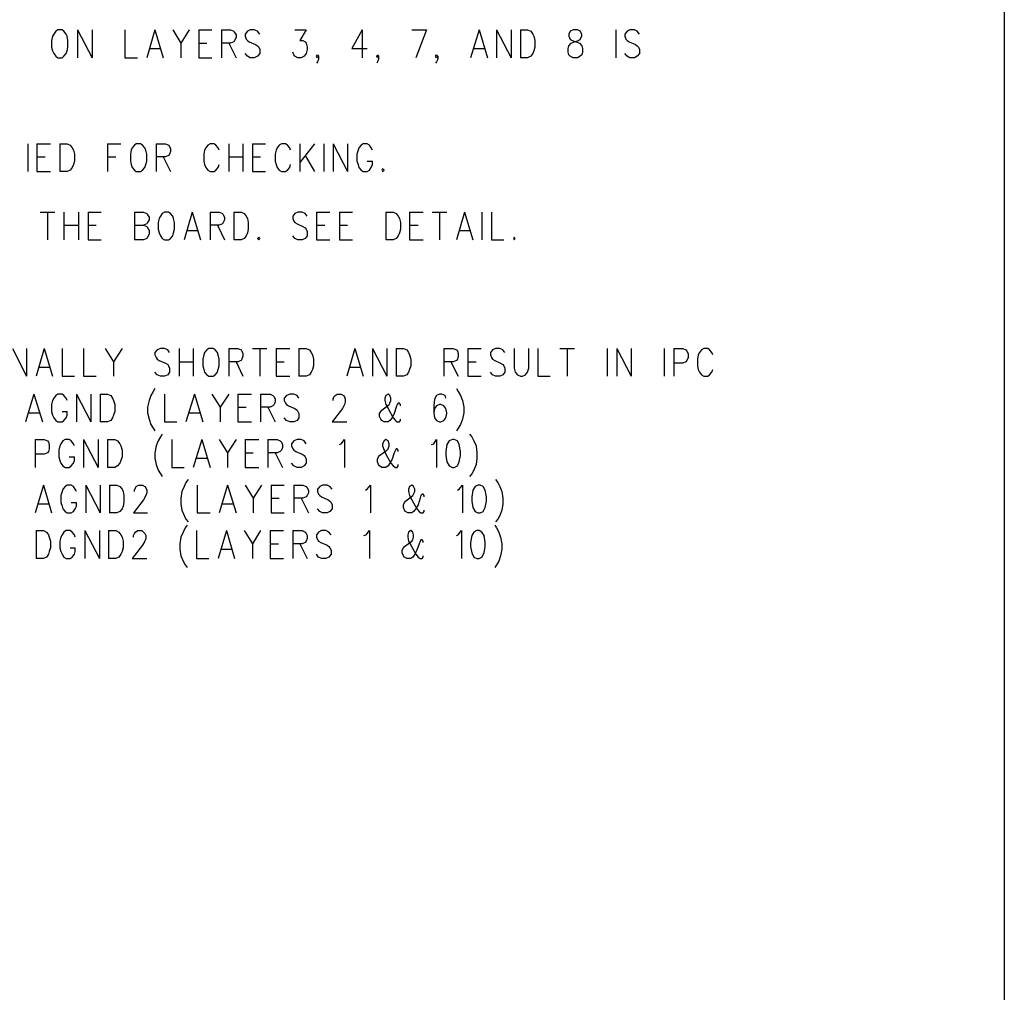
# Model space of a CAD drawing. Extents: x 11.9 to 28.1, y 10.8 to 21.2.
# Tile 22 of 43: x 25.9 to 28.1, y 12.9 to 15.1. Entities that reach past the tile are written whole.
import ezdxf

# ---------------------------------------------------------------- set-up
doc = ezdxf.new("R2010")
doc.units = 0
doc.header["$MEASUREMENT"] = 0
doc.layers.add('LAYNR1', color=2, linetype='Continuous')

msp = doc.modelspace()

# ---------------------------------------------------------------- linework, layer by layer
at = {"layer": 'LAYNR1', "color": 7}
for points in [[(28.093, 21.199), (28.093, 10.799)], [(26.015, 15.05), (26.01, 15.047), (26.006, 15.041), (26.003, 15.036)], [(26.035, 15.036), (26.033, 15.041), (26.028, 15.047), (26.024, 15.05), (26.015, 15.05)], [(26.058, 15.05), (26.058, 14.989)], [(26.058, 15.05), (26.09, 14.989)], [(26.09, 15.05), (26.09, 14.989)], [(26.162, 15.05), (26.162, 14.989)], [(26.228, 15.05), (26.21, 14.989)], [(26.228, 15.05), (26.246, 14.989)], [(26.267, 15.05), (26.285, 15.021), (26.285, 14.989)], [(26.303, 15.05), (26.285, 15.021)], [(26.324, 15.05), (26.324, 14.989)], [(26.324, 15.05), (26.353, 15.05)], [(26.374, 15.05), (26.374, 14.989)], [(26.374, 15.05), (26.394, 15.05), (26.401, 15.047), (26.403, 15.044), (26.406, 15.039), (26.406, 15.033), (26.403, 15.027), (26.401, 15.024), (26.394, 15.021), (26.374, 15.021)], [(26.458, 15.041), (26.453, 15.047), (26.446, 15.05), (26.437, 15.05), (26.431, 15.047), (26.426, 15.041), (26.426, 15.036)], [(26.535, 15.05), (26.56, 15.05), (26.546, 15.027), (26.553, 15.027), (26.558, 15.024), (26.56, 15.021), (26.562, 15.012)], [(26.683, 15.05), (26.66, 15.009), (26.694, 15.009)], [(26.683, 15.05), (26.683, 14.989)], [(26.792, 15.05), (26.824, 15.05)], [(26.824, 15.05), (26.801, 14.989)], [(26.94, 15.05), (26.921, 14.989)], [(26.94, 15.05), (26.958, 14.989)], [(26.978, 15.05), (26.978, 14.989)], [(26.978, 15.05), (27.01, 14.989)], [(27.01, 15.05), (27.01, 14.989)], [(27.031, 15.05), (27.031, 14.989)], [(27.031, 15.05), (27.046, 15.05), (27.053, 15.047), (27.058, 15.041), (27.06, 15.036)], [(27.146, 15.05), (27.14, 15.047), (27.137, 15.041), (27.137, 15.036)], [(27.165, 15.036), (27.165, 15.041), (27.162, 15.047), (27.156, 15.05), (27.146, 15.05)], [(27.24, 15.05), (27.24, 14.989)], [(27.292, 15.041), (27.287, 15.047), (27.281, 15.05), (27.271, 15.05), (27.265, 15.047), (27.26, 15.041), (27.26, 15.036)], [(26.003, 15.036), (26.001, 15.027), (26.001, 15.012)], [(26.037, 15.012), (26.037, 15.027), (26.035, 15.036)], [(26.426, 15.036), (26.428, 15.03), (26.431, 15.027), (26.435, 15.024), (26.449, 15.018), (26.453, 15.015), (26.456, 15.012)], [(27.06, 15.036), (27.062, 15.027), (27.062, 15.012)], [(27.146, 14.989), (27.14, 14.992), (27.137, 14.995), (27.135, 15.001), (27.135, 15.009), (27.137, 15.015), (27.142, 15.021), (27.149, 15.024), (27.158, 15.027), (27.162, 15.03), (27.165, 15.036)], [(27.137, 15.036), (27.14, 15.03), (27.144, 15.027), (27.153, 15.024), (27.16, 15.021), (27.165, 15.015), (27.167, 15.009), (27.167, 15.001), (27.165, 14.995), (27.162, 14.992), (27.156, 14.989)], [(27.26, 15.036), (27.262, 15.03), (27.265, 15.027), (27.269, 15.024), (27.283, 15.018), (27.287, 15.015), (27.29, 15.012)], [(26.001, 15.012), (26.003, 15.004), (26.006, 14.998), (26.01, 14.992), (26.015, 14.989)], [(26.024, 14.989), (26.028, 14.992), (26.033, 14.998), (26.035, 15.004), (26.037, 15.012)], [(26.217, 15.009), (26.24, 15.009)], [(26.324, 15.021), (26.342, 15.021)], [(26.39, 15.021), (26.406, 14.989)], [(26.456, 15.012), (26.458, 15.007), (26.458, 14.998), (26.453, 14.992), (26.446, 14.989)], [(26.562, 15.012), (26.562, 15.007), (26.56, 14.998), (26.556, 14.992), (26.549, 14.989)], [(26.928, 15.009), (26.951, 15.009)], [(27.062, 15.012), (27.06, 15.004), (27.058, 14.998), (27.053, 14.992), (27.046, 14.989)], [(27.29, 15.012), (27.292, 15.007), (27.292, 14.998), (27.287, 14.992), (27.281, 14.989)], [(26.015, 14.989), (26.024, 14.989)], [(26.162, 14.989), (26.19, 14.989)], [(26.324, 14.989), (26.353, 14.989)], [(26.437, 14.989), (26.431, 14.992), (26.426, 14.998)], [(26.446, 14.989), (26.437, 14.989)], [(26.542, 14.989), (26.535, 14.992), (26.533, 14.995), (26.531, 15.001)], [(26.549, 14.989), (26.542, 14.989)], [(26.585, 14.989), (26.583, 14.992), (26.585, 14.995), (26.587, 14.992), (26.587, 14.986), (26.585, 14.98), (26.583, 14.977)], [(26.587, 14.992), (26.585, 14.989)], [(26.717, 14.989), (26.715, 14.992), (26.717, 14.995), (26.719, 14.992), (26.719, 14.986), (26.717, 14.98), (26.715, 14.977)], [(26.719, 14.992), (26.717, 14.989)], [(26.846, 14.989), (26.844, 14.992), (26.846, 14.995), (26.849, 14.992), (26.849, 14.986), (26.846, 14.98), (26.844, 14.977)], [(26.849, 14.992), (26.846, 14.989)], [(27.046, 14.989), (27.031, 14.989)], [(27.156, 14.989), (27.146, 14.989)], [(27.271, 14.989), (27.265, 14.992), (27.26, 14.998)], [(27.281, 14.989), (27.271, 14.989)], [(25.949, 14.8), (25.949, 14.739)], [(25.969, 14.8), (25.969, 14.739)], [(25.969, 14.8), (25.999, 14.8)], [(26.019, 14.8), (26.019, 14.739)], [(26.019, 14.8), (26.035, 14.8), (26.042, 14.797), (26.046, 14.791), (26.049, 14.786)], [(26.124, 14.8), (26.124, 14.739)], [(26.124, 14.8), (26.153, 14.8)], [(26.187, 14.8), (26.183, 14.797), (26.178, 14.791), (26.176, 14.786)], [(26.208, 14.786), (26.206, 14.791), (26.201, 14.797), (26.196, 14.8), (26.187, 14.8)], [(26.231, 14.8), (26.231, 14.739)], [(26.231, 14.8), (26.251, 14.8), (26.258, 14.797), (26.26, 14.794), (26.262, 14.789), (26.262, 14.783), (26.26, 14.777), (26.258, 14.774), (26.251, 14.771), (26.231, 14.771)], [(26.369, 14.786), (26.367, 14.791), (26.362, 14.797), (26.358, 14.8), (26.349, 14.8), (26.344, 14.797), (26.34, 14.791), (26.337, 14.786)], [(26.39, 14.8), (26.39, 14.739)], [(26.421, 14.8), (26.421, 14.739)], [(26.442, 14.8), (26.442, 14.739)], [(26.442, 14.8), (26.471, 14.8)], [(26.526, 14.786), (26.524, 14.791), (26.519, 14.797), (26.515, 14.8), (26.506, 14.8), (26.501, 14.797), (26.496, 14.791), (26.494, 14.786)], [(26.546, 14.8), (26.546, 14.739)], [(26.578, 14.8), (26.546, 14.759)], [(26.599, 14.8), (26.599, 14.739)], [(26.619, 14.8), (26.619, 14.739)], [(26.619, 14.8), (26.651, 14.739)], [(26.651, 14.8), (26.651, 14.739)], [(26.706, 14.786), (26.703, 14.791), (26.699, 14.797), (26.694, 14.8), (26.685, 14.8), (26.681, 14.797), (26.676, 14.791), (26.674, 14.786)], [(25.969, 14.771), (25.987, 14.771)], [(26.049, 14.786), (26.051, 14.777), (26.051, 14.762)], [(26.124, 14.771), (26.142, 14.771)], [(26.176, 14.786), (26.174, 14.777), (26.174, 14.762)], [(26.21, 14.762), (26.21, 14.777), (26.208, 14.786)], [(26.246, 14.771), (26.262, 14.739)], [(26.337, 14.786), (26.335, 14.777), (26.335, 14.762)], [(26.39, 14.771), (26.421, 14.771)], [(26.442, 14.771), (26.46, 14.771)], [(26.494, 14.786), (26.492, 14.777), (26.492, 14.762)], [(26.558, 14.774), (26.578, 14.739)], [(26.674, 14.786), (26.671, 14.777), (26.671, 14.762)], [(26.051, 14.762), (26.049, 14.754), (26.046, 14.748), (26.042, 14.742), (26.035, 14.739)], [(26.174, 14.762), (26.176, 14.754), (26.178, 14.748), (26.183, 14.742), (26.187, 14.739)], [(26.196, 14.739), (26.201, 14.742), (26.206, 14.748), (26.208, 14.754), (26.21, 14.762)], [(26.335, 14.762), (26.337, 14.754), (26.34, 14.748), (26.344, 14.742), (26.349, 14.739)], [(26.358, 14.739), (26.362, 14.742), (26.367, 14.748), (26.369, 14.754)], [(26.492, 14.762), (26.494, 14.754), (26.496, 14.748), (26.501, 14.742), (26.506, 14.739)], [(26.515, 14.739), (26.519, 14.742), (26.524, 14.748), (26.526, 14.754)], [(26.671, 14.762), (26.674, 14.754), (26.676, 14.748), (26.681, 14.742), (26.685, 14.739)], [(26.694, 14.739), (26.699, 14.742), (26.703, 14.748), (26.706, 14.754), (26.706, 14.762)], [(26.694, 14.762), (26.706, 14.762)], [(26.728, 14.745), (26.726, 14.742), (26.728, 14.739)], [(26.728, 14.739), (26.731, 14.742), (26.728, 14.745)], [(25.969, 14.739), (25.999, 14.739)], [(26.035, 14.739), (26.019, 14.739)], [(26.187, 14.739), (26.196, 14.739)], [(26.349, 14.739), (26.358, 14.739)], [(26.442, 14.739), (26.471, 14.739)], [(26.506, 14.739), (26.515, 14.739)], [(26.685, 14.739), (26.694, 14.739)], [(25.976, 14.65), (26.008, 14.65)], [(25.992, 14.65), (25.992, 14.589)], [(26.028, 14.65), (26.028, 14.589)], [(26.06, 14.65), (26.06, 14.589)], [(26.081, 14.65), (26.081, 14.589)], [(26.081, 14.65), (26.11, 14.65)], [(26.183, 14.65), (26.183, 14.589)], [(26.183, 14.65), (26.203, 14.65), (26.21, 14.647), (26.212, 14.644), (26.215, 14.639), (26.215, 14.633), (26.212, 14.627), (26.21, 14.624), (26.203, 14.621)], [(26.249, 14.65), (26.244, 14.647), (26.24, 14.641), (26.237, 14.636)], [(26.269, 14.636), (26.267, 14.641), (26.262, 14.647), (26.258, 14.65), (26.249, 14.65)], [(26.31, 14.65), (26.292, 14.589)], [(26.31, 14.65), (26.328, 14.589)], [(26.349, 14.65), (26.349, 14.589)], [(26.349, 14.65), (26.369, 14.65), (26.376, 14.647), (26.378, 14.644), (26.381, 14.639), (26.381, 14.633), (26.378, 14.627), (26.376, 14.624), (26.369, 14.621), (26.349, 14.621)], [(26.401, 14.65), (26.401, 14.589)], [(26.401, 14.65), (26.417, 14.65), (26.424, 14.647), (26.428, 14.641), (26.431, 14.636)], [(26.562, 14.641), (26.558, 14.647), (26.551, 14.65), (26.542, 14.65), (26.535, 14.647), (26.531, 14.641), (26.531, 14.636)], [(26.583, 14.65), (26.583, 14.589)], [(26.583, 14.65), (26.612, 14.65)], [(26.633, 14.65), (26.633, 14.589)], [(26.633, 14.65), (26.662, 14.65)], [(26.735, 14.65), (26.735, 14.589)], [(26.735, 14.65), (26.751, 14.65), (26.758, 14.647), (26.762, 14.641), (26.765, 14.636)], [(26.787, 14.65), (26.787, 14.589)], [(26.787, 14.65), (26.817, 14.65)], [(26.837, 14.65), (26.869, 14.65)], [(26.853, 14.65), (26.853, 14.589)], [(26.908, 14.65), (26.89, 14.589)], [(26.908, 14.65), (26.926, 14.589)], [(26.946, 14.65), (26.946, 14.589)], [(26.967, 14.65), (26.967, 14.589)], [(26.028, 14.621), (26.06, 14.621)], [(26.081, 14.621), (26.099, 14.621)], [(26.183, 14.621), (26.203, 14.621), (26.21, 14.618), (26.212, 14.615), (26.215, 14.609), (26.215, 14.601), (26.212, 14.595), (26.21, 14.592), (26.203, 14.589)], [(26.237, 14.636), (26.235, 14.627), (26.235, 14.612)], [(26.271, 14.612), (26.271, 14.627), (26.269, 14.636)], [(26.365, 14.621), (26.381, 14.589)], [(26.431, 14.636), (26.433, 14.627), (26.433, 14.612)], [(26.531, 14.636), (26.533, 14.63), (26.535, 14.627), (26.54, 14.624), (26.553, 14.618), (26.558, 14.615), (26.56, 14.612)], [(26.583, 14.621), (26.601, 14.621)], [(26.633, 14.621), (26.651, 14.621)], [(26.765, 14.636), (26.767, 14.627), (26.767, 14.612)], [(26.787, 14.621), (26.806, 14.621)], [(26.235, 14.612), (26.237, 14.604), (26.24, 14.598), (26.244, 14.592), (26.249, 14.589)], [(26.258, 14.589), (26.262, 14.592), (26.267, 14.598), (26.269, 14.604), (26.271, 14.612)], [(26.299, 14.609), (26.321, 14.609)], [(26.433, 14.612), (26.431, 14.604), (26.428, 14.598), (26.424, 14.592), (26.417, 14.589)], [(26.456, 14.595), (26.453, 14.592), (26.456, 14.589)], [(26.456, 14.589), (26.458, 14.592), (26.456, 14.595)], [(26.542, 14.589), (26.535, 14.592), (26.531, 14.598)], [(26.56, 14.612), (26.562, 14.607), (26.562, 14.598), (26.558, 14.592), (26.551, 14.589)], [(26.767, 14.612), (26.765, 14.604), (26.762, 14.598), (26.758, 14.592), (26.751, 14.589)], [(26.896, 14.609), (26.919, 14.609)], [(27.017, 14.595), (27.015, 14.592), (27.017, 14.589)], [(27.017, 14.589), (27.019, 14.592), (27.017, 14.595)], [(26.081, 14.589), (26.11, 14.589)], [(26.203, 14.589), (26.183, 14.589)], [(26.249, 14.589), (26.258, 14.589)], [(26.417, 14.589), (26.401, 14.589)], [(26.551, 14.589), (26.542, 14.589)], [(26.583, 14.589), (26.612, 14.589)], [(26.633, 14.589), (26.662, 14.589)], [(26.751, 14.589), (26.735, 14.589)], [(26.787, 14.589), (26.817, 14.589)], [(26.967, 14.589), (26.994, 14.589)], [(25.915, 14.35), (25.946, 14.289)], [(25.946, 14.35), (25.946, 14.289)], [(25.985, 14.35), (25.967, 14.289)], [(25.985, 14.35), (26.003, 14.289)], [(26.024, 14.35), (26.024, 14.289)], [(26.071, 14.35), (26.071, 14.289)], [(26.119, 14.35), (26.137, 14.321), (26.137, 14.289)], [(26.156, 14.35), (26.137, 14.321)], [(26.26, 14.341), (26.256, 14.347), (26.249, 14.35), (26.24, 14.35), (26.233, 14.347), (26.228, 14.341), (26.228, 14.336)], [(26.228, 14.336), (26.231, 14.33), (26.233, 14.327), (26.237, 14.324), (26.251, 14.318), (26.256, 14.315), (26.258, 14.312)], [(26.281, 14.35), (26.281, 14.289)], [(26.312, 14.35), (26.312, 14.289)], [(26.335, 14.336), (26.333, 14.327), (26.333, 14.312)], [(26.346, 14.35), (26.342, 14.347), (26.337, 14.341), (26.335, 14.336)], [(26.367, 14.336), (26.365, 14.341), (26.36, 14.347), (26.356, 14.35), (26.346, 14.35)], [(26.369, 14.312), (26.369, 14.327), (26.367, 14.336)], [(26.39, 14.35), (26.39, 14.289)], [(26.39, 14.35), (26.41, 14.35), (26.417, 14.347), (26.419, 14.344), (26.421, 14.339), (26.421, 14.333), (26.419, 14.327), (26.417, 14.324), (26.41, 14.321), (26.39, 14.321)], [(26.442, 14.35), (26.474, 14.35)], [(26.458, 14.35), (26.458, 14.289)], [(26.494, 14.35), (26.494, 14.289)], [(26.494, 14.35), (26.524, 14.35)], [(26.544, 14.35), (26.544, 14.289)], [(26.544, 14.35), (26.56, 14.35), (26.567, 14.347), (26.571, 14.341), (26.574, 14.336)], [(26.574, 14.336), (26.576, 14.327), (26.576, 14.312)], [(26.667, 14.35), (26.649, 14.289)], [(26.667, 14.35), (26.685, 14.289)], [(26.706, 14.35), (26.706, 14.289)], [(26.706, 14.35), (26.737, 14.289)], [(26.737, 14.35), (26.737, 14.289)], [(26.758, 14.35), (26.758, 14.289)], [(26.758, 14.35), (26.774, 14.35), (26.781, 14.347), (26.785, 14.341), (26.787, 14.336)], [(26.787, 14.336), (26.79, 14.327), (26.79, 14.312)], [(26.862, 14.35), (26.862, 14.289)], [(26.862, 14.35), (26.883, 14.35), (26.89, 14.347), (26.892, 14.344), (26.894, 14.339), (26.894, 14.333), (26.892, 14.327), (26.89, 14.324), (26.883, 14.321), (26.862, 14.321)], [(26.915, 14.35), (26.915, 14.289)], [(26.915, 14.35), (26.944, 14.35)], [(26.996, 14.341), (26.992, 14.347), (26.985, 14.35), (26.976, 14.35), (26.969, 14.347), (26.965, 14.341), (26.965, 14.336)], [(26.965, 14.336), (26.967, 14.33), (26.969, 14.327), (26.974, 14.324), (26.987, 14.318), (26.992, 14.315), (26.994, 14.312)], [(27.017, 14.35), (27.017, 14.307), (27.019, 14.298), (27.024, 14.292), (27.031, 14.289)], [(27.035, 14.289), (27.042, 14.292), (27.046, 14.298), (27.049, 14.307), (27.049, 14.35)], [(27.069, 14.35), (27.069, 14.289)], [(27.117, 14.35), (27.149, 14.35)], [(27.133, 14.35), (27.133, 14.289)], [(27.221, 14.35), (27.221, 14.289)], [(27.242, 14.35), (27.242, 14.289)], [(27.242, 14.35), (27.274, 14.289)], [(27.274, 14.35), (27.274, 14.289)], [(27.346, 14.35), (27.346, 14.289)], [(27.367, 14.35), (27.367, 14.289)], [(27.367, 14.35), (27.387, 14.35), (27.394, 14.347), (27.396, 14.344), (27.399, 14.339), (27.399, 14.33), (27.396, 14.324), (27.394, 14.321), (27.387, 14.318), (27.367, 14.318)], [(27.421, 14.336), (27.419, 14.327), (27.419, 14.312)], [(27.453, 14.336), (27.451, 14.341), (27.446, 14.347), (27.442, 14.35), (27.433, 14.35), (27.428, 14.347), (27.424, 14.341), (27.421, 14.336)], [(26.281, 14.321), (26.312, 14.321)], [(26.406, 14.321), (26.421, 14.289)], [(26.494, 14.321), (26.512, 14.321)], [(26.878, 14.321), (26.894, 14.289)], [(26.915, 14.321), (26.933, 14.321)], [(25.974, 14.309), (25.996, 14.309)], [(26.24, 14.289), (26.233, 14.292), (26.228, 14.298)], [(26.258, 14.312), (26.26, 14.307), (26.26, 14.298), (26.256, 14.292), (26.249, 14.289)], [(26.333, 14.312), (26.335, 14.304), (26.337, 14.298), (26.342, 14.292), (26.346, 14.289)], [(26.356, 14.289), (26.36, 14.292), (26.365, 14.298), (26.367, 14.304), (26.369, 14.312)], [(26.576, 14.312), (26.574, 14.304), (26.571, 14.298), (26.567, 14.292), (26.56, 14.289)], [(26.656, 14.309), (26.678, 14.309)], [(26.79, 14.312), (26.787, 14.304), (26.785, 14.298), (26.781, 14.292), (26.774, 14.289)], [(26.976, 14.289), (26.969, 14.292), (26.965, 14.298)], [(26.994, 14.312), (26.996, 14.307), (26.996, 14.298), (26.992, 14.292), (26.985, 14.289)], [(27.419, 14.312), (27.421, 14.304), (27.424, 14.298), (27.428, 14.292), (27.433, 14.289)], [(27.442, 14.289), (27.446, 14.292), (27.451, 14.298), (27.453, 14.304)], [(26.024, 14.289), (26.051, 14.289)], [(26.071, 14.289), (26.099, 14.289)], [(26.249, 14.289), (26.24, 14.289)], [(26.346, 14.289), (26.356, 14.289)], [(26.494, 14.289), (26.524, 14.289)], [(26.56, 14.289), (26.544, 14.289)], [(26.774, 14.289), (26.758, 14.289)], [(26.915, 14.289), (26.944, 14.289)], [(26.985, 14.289), (26.976, 14.289)], [(27.031, 14.289), (27.035, 14.289)], [(27.069, 14.289), (27.096, 14.289)], [(27.433, 14.289), (27.442, 14.289)], [(25.962, 14.25), (25.944, 14.189)], [(25.962, 14.25), (25.981, 14.189)], [(26.035, 14.236), (26.033, 14.241), (26.028, 14.247), (26.024, 14.25), (26.015, 14.25), (26.01, 14.247), (26.006, 14.241), (26.003, 14.236)], [(26.056, 14.25), (26.056, 14.189)], [(26.056, 14.25), (26.087, 14.189)], [(26.087, 14.25), (26.087, 14.189)], [(26.108, 14.25), (26.108, 14.189)], [(26.108, 14.25), (26.124, 14.25), (26.131, 14.247), (26.135, 14.241), (26.137, 14.236)], [(26.228, 14.262), (26.224, 14.256), (26.219, 14.247), (26.215, 14.236)], [(26.249, 14.25), (26.249, 14.189)], [(26.315, 14.25), (26.296, 14.189)], [(26.315, 14.25), (26.333, 14.189)], [(26.353, 14.25), (26.371, 14.221), (26.371, 14.189)], [(26.39, 14.25), (26.371, 14.221)], [(26.41, 14.25), (26.41, 14.189)], [(26.41, 14.25), (26.44, 14.25)], [(26.46, 14.25), (26.46, 14.189)], [(26.46, 14.25), (26.481, 14.25), (26.487, 14.247), (26.49, 14.244), (26.492, 14.239), (26.492, 14.233), (26.49, 14.227), (26.487, 14.224), (26.481, 14.221), (26.46, 14.221)], [(26.544, 14.241), (26.54, 14.247), (26.533, 14.25), (26.524, 14.25), (26.517, 14.247), (26.512, 14.241), (26.512, 14.236)], [(26.619, 14.236), (26.619, 14.239), (26.621, 14.244), (26.624, 14.247), (26.628, 14.25), (26.637, 14.25), (26.642, 14.247), (26.644, 14.244), (26.646, 14.239), (26.646, 14.233), (26.644, 14.227), (26.64, 14.218), (26.617, 14.189)], [(26.746, 14.236), (26.746, 14.241), (26.744, 14.247), (26.74, 14.25), (26.735, 14.247), (26.733, 14.241), (26.733, 14.236)], [(26.867, 14.241), (26.865, 14.247), (26.858, 14.25), (26.853, 14.25), (26.846, 14.247), (26.842, 14.239), (26.84, 14.224), (26.84, 14.209), (26.842, 14.198), (26.846, 14.192), (26.853, 14.189)], [(26.89, 14.262), (26.894, 14.256), (26.899, 14.247), (26.903, 14.236)], [(26.003, 14.236), (26.001, 14.227), (26.001, 14.212)], [(26.137, 14.236), (26.14, 14.227), (26.14, 14.212)], [(26.215, 14.236), (26.212, 14.221), (26.212, 14.209), (26.215, 14.195), (26.219, 14.183), (26.224, 14.175), (26.228, 14.169)], [(26.512, 14.236), (26.515, 14.23), (26.517, 14.227), (26.521, 14.224), (26.535, 14.218), (26.54, 14.215), (26.542, 14.212)], [(26.724, 14.212), (26.726, 14.215), (26.742, 14.227), (26.744, 14.23), (26.746, 14.236)], [(26.733, 14.236), (26.735, 14.227), (26.74, 14.218), (26.751, 14.198), (26.756, 14.192), (26.76, 14.189)], [(26.767, 14.224), (26.767, 14.227), (26.765, 14.23), (26.762, 14.23), (26.76, 14.227), (26.758, 14.221), (26.753, 14.207), (26.749, 14.198), (26.744, 14.192), (26.74, 14.189)], [(26.856, 14.189), (26.862, 14.192), (26.867, 14.198), (26.869, 14.207), (26.869, 14.209), (26.867, 14.218), (26.862, 14.224), (26.856, 14.227), (26.853, 14.227), (26.846, 14.224), (26.842, 14.218), (26.84, 14.209)], [(26.903, 14.236), (26.906, 14.221), (26.906, 14.209), (26.903, 14.195), (26.899, 14.183), (26.894, 14.175), (26.89, 14.169)], [(25.951, 14.209), (25.974, 14.209)], [(26.001, 14.212), (26.003, 14.204), (26.006, 14.198), (26.01, 14.192), (26.015, 14.189)], [(26.024, 14.189), (26.028, 14.192), (26.033, 14.198), (26.035, 14.204), (26.035, 14.212)], [(26.024, 14.212), (26.035, 14.212)], [(26.14, 14.212), (26.137, 14.204), (26.135, 14.198), (26.131, 14.192), (26.124, 14.189)], [(26.303, 14.209), (26.326, 14.209)], [(26.41, 14.221), (26.428, 14.221)], [(26.476, 14.221), (26.492, 14.189)], [(26.542, 14.212), (26.544, 14.207), (26.544, 14.198), (26.54, 14.192), (26.533, 14.189)], [(26.731, 14.189), (26.726, 14.192), (26.724, 14.195), (26.721, 14.201), (26.721, 14.207), (26.724, 14.212)], [(26.015, 14.189), (26.024, 14.189)], [(26.124, 14.189), (26.108, 14.189)], [(26.249, 14.189), (26.276, 14.189)], [(26.41, 14.189), (26.44, 14.189)], [(26.524, 14.189), (26.517, 14.192), (26.512, 14.198)], [(26.533, 14.189), (26.524, 14.189)], [(26.617, 14.189), (26.649, 14.189)], [(26.74, 14.189), (26.731, 14.189)], [(26.76, 14.189), (26.765, 14.189)], [(26.765, 14.189), (26.767, 14.192), (26.767, 14.195)], [(26.853, 14.189), (26.856, 14.189)], [(26.244, 14.162), (26.24, 14.156), (26.235, 14.147), (26.231, 14.136)], [(26.919, 14.162), (26.924, 14.156), (26.928, 14.147), (26.933, 14.136)], [(25.965, 14.15), (25.965, 14.089)], [(25.965, 14.15), (25.985, 14.15), (25.992, 14.147), (25.994, 14.144), (25.996, 14.139), (25.996, 14.13), (25.994, 14.124), (25.992, 14.121), (25.985, 14.118), (25.965, 14.118)], [(26.051, 14.136), (26.049, 14.141), (26.044, 14.147), (26.04, 14.15), (26.031, 14.15), (26.026, 14.147), (26.021, 14.141), (26.019, 14.136)], [(26.071, 14.15), (26.071, 14.089)], [(26.071, 14.15), (26.103, 14.089)], [(26.103, 14.15), (26.103, 14.089)], [(26.124, 14.15), (26.124, 14.089)], [(26.124, 14.15), (26.14, 14.15), (26.146, 14.147), (26.151, 14.141), (26.153, 14.136)], [(26.265, 14.15), (26.265, 14.089)], [(26.331, 14.15), (26.312, 14.089)], [(26.331, 14.15), (26.349, 14.089)], [(26.369, 14.15), (26.387, 14.121), (26.387, 14.089)], [(26.406, 14.15), (26.387, 14.121)], [(26.426, 14.15), (26.426, 14.089)], [(26.426, 14.15), (26.456, 14.15)], [(26.476, 14.15), (26.476, 14.089)], [(26.476, 14.15), (26.496, 14.15), (26.503, 14.147), (26.506, 14.144), (26.508, 14.139), (26.508, 14.133), (26.506, 14.127), (26.503, 14.124), (26.496, 14.121), (26.476, 14.121)], [(26.56, 14.141), (26.556, 14.147), (26.549, 14.15), (26.54, 14.15), (26.533, 14.147), (26.528, 14.141), (26.528, 14.136)], [(26.633, 14.139), (26.637, 14.141), (26.644, 14.15), (26.644, 14.089)], [(26.742, 14.136), (26.742, 14.141), (26.74, 14.147), (26.735, 14.15), (26.731, 14.147), (26.728, 14.141), (26.728, 14.136)], [(26.835, 14.139), (26.84, 14.141), (26.846, 14.15), (26.846, 14.089)], [(26.881, 14.15), (26.874, 14.147), (26.869, 14.139), (26.867, 14.124), (26.867, 14.115), (26.869, 14.101), (26.874, 14.092), (26.881, 14.089)], [(26.885, 14.089), (26.892, 14.092), (26.896, 14.101), (26.899, 14.115), (26.899, 14.124), (26.896, 14.139), (26.892, 14.147), (26.885, 14.15), (26.881, 14.15)], [(26.019, 14.136), (26.017, 14.127), (26.017, 14.112)], [(26.153, 14.136), (26.156, 14.127), (26.156, 14.112)], [(26.231, 14.136), (26.228, 14.121), (26.228, 14.109), (26.231, 14.095), (26.235, 14.083), (26.24, 14.075), (26.244, 14.069)], [(26.426, 14.121), (26.444, 14.121)], [(26.492, 14.121), (26.508, 14.089)], [(26.528, 14.136), (26.531, 14.13), (26.533, 14.127), (26.537, 14.124), (26.551, 14.118), (26.556, 14.115), (26.558, 14.112)], [(26.719, 14.112), (26.721, 14.115), (26.737, 14.127), (26.74, 14.13), (26.742, 14.136)], [(26.728, 14.136), (26.731, 14.127), (26.735, 14.118), (26.746, 14.098), (26.751, 14.092), (26.756, 14.089)], [(26.762, 14.124), (26.762, 14.127), (26.76, 14.13), (26.758, 14.13), (26.756, 14.127), (26.753, 14.121), (26.749, 14.107), (26.744, 14.098), (26.74, 14.092), (26.735, 14.089)], [(26.933, 14.136), (26.935, 14.121), (26.935, 14.109), (26.933, 14.095), (26.928, 14.083), (26.924, 14.075), (26.919, 14.069)], [(26.017, 14.112), (26.019, 14.104), (26.021, 14.098), (26.026, 14.092), (26.031, 14.089)], [(26.04, 14.089), (26.044, 14.092), (26.049, 14.098), (26.051, 14.104), (26.051, 14.112)], [(26.04, 14.112), (26.051, 14.112)], [(26.156, 14.112), (26.153, 14.104), (26.151, 14.098), (26.146, 14.092), (26.14, 14.089)], [(26.319, 14.109), (26.342, 14.109)], [(26.54, 14.089), (26.533, 14.092), (26.528, 14.098)], [(26.558, 14.112), (26.56, 14.107), (26.56, 14.098), (26.556, 14.092), (26.549, 14.089)], [(26.726, 14.089), (26.721, 14.092), (26.719, 14.095), (26.717, 14.101), (26.717, 14.107), (26.719, 14.112)], [(26.031, 14.089), (26.04, 14.089)], [(26.14, 14.089), (26.124, 14.089)], [(26.265, 14.089), (26.292, 14.089)], [(26.426, 14.089), (26.456, 14.089)], [(26.549, 14.089), (26.54, 14.089)], [(26.735, 14.089), (26.726, 14.089)], [(26.756, 14.089), (26.76, 14.089)], [(26.76, 14.089), (26.762, 14.092), (26.762, 14.095)], [(26.881, 14.089), (26.885, 14.089)], [(26.301, 14.062), (26.296, 14.056), (26.292, 14.047), (26.287, 14.036)], [(26.976, 14.062), (26.981, 14.056), (26.985, 14.047), (26.99, 14.036)], [(25.983, 14.05), (25.965, 13.989)], [(25.983, 14.05), (26.001, 13.989)], [(26.024, 14.036), (26.021, 14.027), (26.021, 14.012)], [(26.056, 14.036), (26.053, 14.041), (26.049, 14.047), (26.044, 14.05), (26.035, 14.05), (26.031, 14.047), (26.026, 14.041), (26.024, 14.036)], [(26.076, 14.05), (26.076, 13.989)], [(26.076, 14.05), (26.108, 13.989)], [(26.108, 14.05), (26.108, 13.989)], [(26.128, 14.05), (26.128, 13.989)], [(26.128, 14.05), (26.144, 14.05), (26.151, 14.047), (26.156, 14.041), (26.158, 14.036)], [(26.158, 14.036), (26.16, 14.027), (26.16, 14.012)], [(26.183, 14.036), (26.183, 14.039), (26.185, 14.044), (26.187, 14.047), (26.192, 14.05), (26.201, 14.05), (26.206, 14.047), (26.208, 14.044), (26.21, 14.039), (26.21, 14.033), (26.208, 14.027), (26.203, 14.018), (26.181, 13.989)], [(26.287, 14.036), (26.285, 14.021), (26.285, 14.009), (26.287, 13.995), (26.292, 13.983), (26.296, 13.975), (26.301, 13.969)], [(26.321, 14.05), (26.321, 13.989)], [(26.387, 14.05), (26.369, 13.989)], [(26.387, 14.05), (26.406, 13.989)], [(26.426, 14.05), (26.444, 14.021), (26.444, 13.989)], [(26.462, 14.05), (26.444, 14.021)], [(26.483, 14.05), (26.483, 13.989)], [(26.483, 14.05), (26.512, 14.05)], [(26.533, 14.05), (26.533, 13.989)], [(26.533, 14.05), (26.553, 14.05), (26.56, 14.047), (26.562, 14.044), (26.565, 14.039), (26.565, 14.033), (26.562, 14.027), (26.56, 14.024), (26.553, 14.021), (26.533, 14.021)], [(26.617, 14.041), (26.612, 14.047), (26.606, 14.05), (26.596, 14.05), (26.59, 14.047), (26.585, 14.041), (26.585, 14.036)], [(26.585, 14.036), (26.587, 14.03), (26.59, 14.027), (26.594, 14.024), (26.608, 14.018), (26.612, 14.015), (26.615, 14.012)], [(26.69, 14.039), (26.694, 14.041), (26.701, 14.05), (26.701, 13.989)], [(26.776, 14.012), (26.778, 14.015), (26.794, 14.027), (26.796, 14.03), (26.799, 14.036)], [(26.799, 14.036), (26.799, 14.041), (26.796, 14.047), (26.792, 14.05), (26.787, 14.047), (26.785, 14.041), (26.785, 14.036)], [(26.785, 14.036), (26.787, 14.027), (26.792, 14.018), (26.803, 13.998), (26.808, 13.992), (26.812, 13.989)], [(26.892, 14.039), (26.896, 14.041), (26.903, 14.05), (26.903, 13.989)], [(26.937, 14.05), (26.931, 14.047), (26.926, 14.039), (26.924, 14.024), (26.924, 14.015), (26.926, 14.001), (26.931, 13.992), (26.937, 13.989)], [(26.942, 13.989), (26.949, 13.992), (26.953, 14.001), (26.956, 14.015), (26.956, 14.024), (26.953, 14.039), (26.949, 14.047), (26.942, 14.05), (26.937, 14.05)], [(26.99, 14.036), (26.992, 14.021), (26.992, 14.009), (26.99, 13.995), (26.985, 13.983), (26.981, 13.975), (26.976, 13.969)], [(26.021, 14.012), (26.024, 14.004), (26.026, 13.998), (26.031, 13.992), (26.035, 13.989)], [(26.044, 13.989), (26.049, 13.992), (26.053, 13.998), (26.056, 14.004), (26.056, 14.012)], [(26.044, 14.012), (26.056, 14.012)], [(26.16, 14.012), (26.158, 14.004), (26.156, 13.998), (26.151, 13.992), (26.144, 13.989)], [(26.483, 14.021), (26.501, 14.021)], [(26.549, 14.021), (26.565, 13.989)], [(26.615, 14.012), (26.617, 14.007), (26.617, 13.998), (26.612, 13.992), (26.606, 13.989)], [(26.783, 13.989), (26.778, 13.992), (26.776, 13.995), (26.774, 14.001), (26.774, 14.007), (26.776, 14.012)], [(26.819, 14.024), (26.819, 14.027), (26.817, 14.03), (26.815, 14.03), (26.812, 14.027), (26.81, 14.021), (26.806, 14.007), (26.801, 13.998), (26.796, 13.992), (26.792, 13.989)], [(25.971, 14.009), (25.994, 14.009)], [(26.035, 13.989), (26.044, 13.989)], [(26.144, 13.989), (26.128, 13.989)], [(26.181, 13.989), (26.212, 13.989)], [(26.321, 13.989), (26.349, 13.989)], [(26.376, 14.009), (26.399, 14.009)], [(26.483, 13.989), (26.512, 13.989)], [(26.596, 13.989), (26.59, 13.992), (26.585, 13.998)], [(26.606, 13.989), (26.596, 13.989)], [(26.792, 13.989), (26.783, 13.989)], [(26.812, 13.989), (26.817, 13.989)], [(26.817, 13.989), (26.819, 13.992), (26.819, 13.995)], [(26.937, 13.989), (26.942, 13.989)], [(25.967, 13.95), (25.967, 13.889)], [(25.967, 13.95), (25.983, 13.95), (25.99, 13.947), (25.994, 13.941), (25.996, 13.936)], [(26.053, 13.936), (26.051, 13.941), (26.046, 13.947), (26.042, 13.95), (26.033, 13.95), (26.028, 13.947), (26.024, 13.941), (26.021, 13.936)], [(26.074, 13.95), (26.074, 13.889)], [(26.074, 13.95), (26.106, 13.889)], [(26.106, 13.95), (26.106, 13.889)], [(26.126, 13.95), (26.126, 13.889)], [(26.126, 13.95), (26.142, 13.95), (26.149, 13.947), (26.153, 13.941), (26.156, 13.936)], [(26.181, 13.936), (26.181, 13.939), (26.183, 13.944), (26.185, 13.947), (26.19, 13.95), (26.199, 13.95), (26.203, 13.947), (26.206, 13.944), (26.208, 13.939), (26.208, 13.933), (26.206, 13.927), (26.201, 13.918), (26.178, 13.889)], [(26.299, 13.962), (26.294, 13.956), (26.29, 13.947), (26.285, 13.936)], [(26.319, 13.95), (26.319, 13.889)], [(26.385, 13.95), (26.367, 13.889)], [(26.385, 13.95), (26.403, 13.889)], [(26.424, 13.95), (26.442, 13.921), (26.442, 13.889)], [(26.46, 13.95), (26.442, 13.921)], [(26.481, 13.95), (26.481, 13.889)], [(26.481, 13.95), (26.51, 13.95)], [(26.531, 13.95), (26.531, 13.889)], [(26.531, 13.95), (26.551, 13.95), (26.558, 13.947), (26.56, 13.944), (26.562, 13.939), (26.562, 13.933), (26.56, 13.927), (26.558, 13.924), (26.551, 13.921), (26.531, 13.921)], [(26.615, 13.941), (26.61, 13.947), (26.603, 13.95), (26.594, 13.95), (26.587, 13.947), (26.583, 13.941), (26.583, 13.936)], [(26.687, 13.939), (26.692, 13.941), (26.699, 13.95), (26.699, 13.889)], [(26.796, 13.936), (26.796, 13.941), (26.794, 13.947), (26.79, 13.95), (26.785, 13.947), (26.783, 13.941), (26.783, 13.936)], [(26.89, 13.939), (26.894, 13.941), (26.901, 13.95), (26.901, 13.889)], [(26.935, 13.95), (26.928, 13.947), (26.924, 13.939), (26.921, 13.924), (26.921, 13.915), (26.924, 13.901), (26.928, 13.892), (26.935, 13.889)], [(26.94, 13.889), (26.946, 13.892), (26.951, 13.901), (26.953, 13.915), (26.953, 13.924), (26.951, 13.939), (26.946, 13.947), (26.94, 13.95), (26.935, 13.95)], [(26.974, 13.962), (26.978, 13.956), (26.983, 13.947), (26.987, 13.936)], [(25.996, 13.936), (25.999, 13.927), (25.999, 13.912)], [(26.021, 13.936), (26.019, 13.927), (26.019, 13.912)], [(26.156, 13.936), (26.158, 13.927), (26.158, 13.912)], [(26.285, 13.936), (26.283, 13.921), (26.283, 13.909), (26.285, 13.895), (26.29, 13.883), (26.294, 13.875), (26.299, 13.869)], [(26.583, 13.936), (26.585, 13.93), (26.587, 13.927), (26.592, 13.924), (26.606, 13.918), (26.61, 13.915), (26.612, 13.912)], [(26.774, 13.912), (26.776, 13.915), (26.792, 13.927), (26.794, 13.93), (26.796, 13.936)], [(26.783, 13.936), (26.785, 13.927), (26.79, 13.918), (26.801, 13.898), (26.806, 13.892), (26.81, 13.889)], [(26.817, 13.924), (26.817, 13.927), (26.815, 13.93), (26.812, 13.93), (26.81, 13.927), (26.808, 13.921), (26.803, 13.907), (26.799, 13.898), (26.794, 13.892), (26.79, 13.889)], [(26.987, 13.936), (26.99, 13.921), (26.99, 13.909), (26.987, 13.895), (26.983, 13.883), (26.978, 13.875), (26.974, 13.869)], [(25.999, 13.912), (25.996, 13.904), (25.994, 13.898), (25.99, 13.892), (25.983, 13.889)], [(26.019, 13.912), (26.021, 13.904), (26.024, 13.898), (26.028, 13.892), (26.033, 13.889)], [(26.042, 13.889), (26.046, 13.892), (26.051, 13.898), (26.053, 13.904), (26.053, 13.912)], [(26.042, 13.912), (26.053, 13.912)], [(26.158, 13.912), (26.156, 13.904), (26.153, 13.898), (26.149, 13.892), (26.142, 13.889)], [(26.374, 13.909), (26.396, 13.909)], [(26.481, 13.921), (26.499, 13.921)], [(26.546, 13.921), (26.562, 13.889)], [(26.612, 13.912), (26.615, 13.907), (26.615, 13.898), (26.61, 13.892), (26.603, 13.889)], [(26.781, 13.889), (26.776, 13.892), (26.774, 13.895), (26.771, 13.901), (26.771, 13.907), (26.774, 13.912)], [(25.983, 13.889), (25.967, 13.889)], [(26.033, 13.889), (26.042, 13.889)], [(26.142, 13.889), (26.126, 13.889)], [(26.178, 13.889), (26.21, 13.889)], [(26.319, 13.889), (26.346, 13.889)], [(26.481, 13.889), (26.51, 13.889)], [(26.594, 13.889), (26.587, 13.892), (26.583, 13.898)], [(26.603, 13.889), (26.594, 13.889)], [(26.79, 13.889), (26.781, 13.889)], [(26.81, 13.889), (26.815, 13.889)], [(26.815, 13.889), (26.817, 13.892), (26.817, 13.895)], [(26.935, 13.889), (26.94, 13.889)]]:
    msp.add_lwpolyline(points, dxfattribs=at)

doc.saveas('drawing.dxf')
